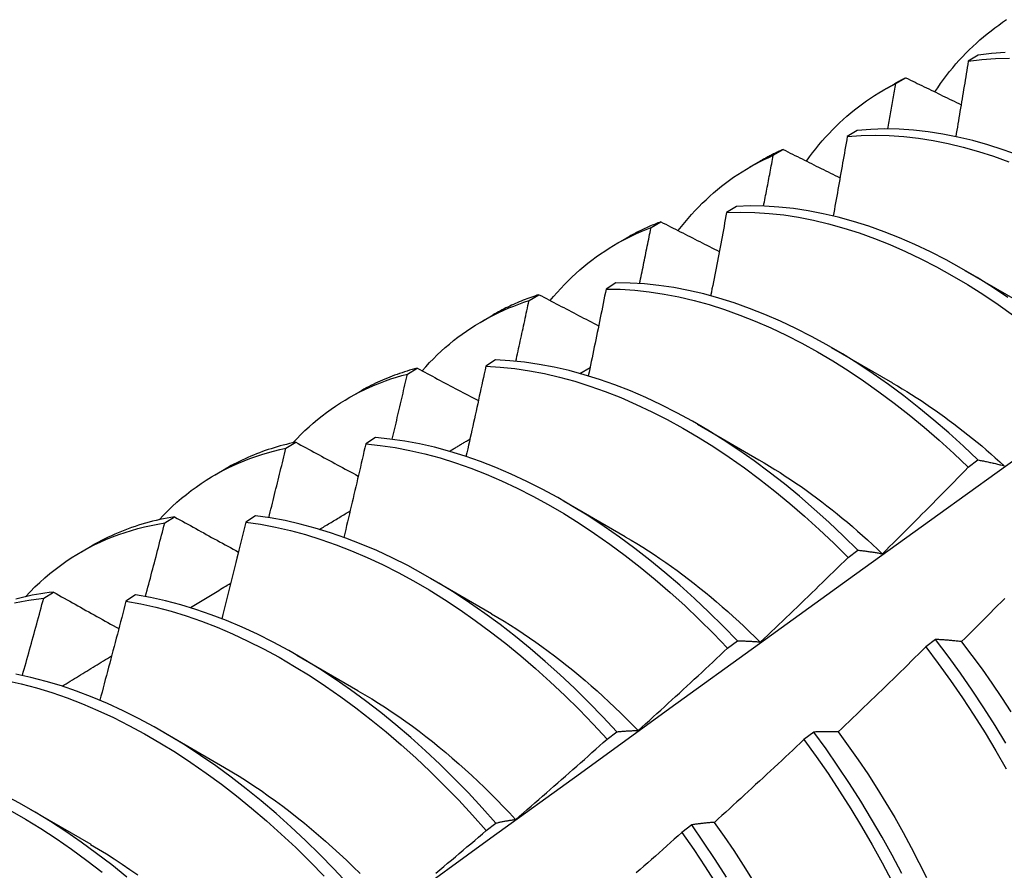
# Model space of a CAD drawing. Header units: inches. Extents: x 20 to 233, y 20 to 138.
# Tile 89 of 109: x 219.185 to 219.441, y 76.547 to 76.769. Entities that reach past the tile are written whole.
import ezdxf

# ---------------------------------------------------------------- set-up
doc = ezdxf.new("R2010")
doc.units = ezdxf.units.IN
doc.header["$MEASUREMENT"] = 0
doc.layers.add('Visible Edges(ANSI)', color=7, linetype='Continuous', lineweight=25)

msp = doc.modelspace()

# ---------------------------------------------------------------- linework, layer by layer
at = {"layer": 'Visible Edges(ANSI)'}
for p, q in [((219.43429, 76.75935), (219.43174, 76.75777)), ((219.4129, 76.75195), (219.41549, 76.75346)), ((219.40962, 76.7502), (219.41243, 76.75182)), ((219.4028, 76.73973), (219.40025, 76.73814)), ((219.38099, 76.73325), (219.38357, 76.73477)), ((219.37482, 76.73016), (219.37764, 76.73178)), ((219.37136, 76.71995), (219.36883, 76.71835)), ((219.34915, 76.7144), (219.35172, 76.71592)), ((219.34002, 76.71012), (219.34284, 76.71174)), ((219.43089, 76.70325), (219.44684, 76.69402)), ((219.33998, 76.70003), (219.33745, 76.69841)), ((219.31739, 76.69539), (219.31995, 76.69693)), ((219.30523, 76.69008), (219.30804, 76.6917)), ((219.39609, 76.68321), (219.41204, 76.67398)), ((219.30866, 76.67994), (219.30613, 76.67831)), ((219.2857, 76.67624), (219.28826, 76.67779)), ((219.33063, 76.6764), (219.33327, 76.67797)), ((219.27043, 76.67004), (219.27324, 76.67166)), ((219.36129, 76.66317), (219.37724, 76.65394)), ((219.25408, 76.65693), (219.25663, 76.6585)), ((219.27738, 76.65971), (219.27485, 76.65807)), ((219.43174, 76.65199), (219.43427, 76.65388)), ((219.23563, 76.65), (219.23844, 76.65162)), ((219.3265, 76.64313), (219.34245, 76.6339)), ((219.22252, 76.63747), (219.22507, 76.63905)), ((219.24615, 76.63932), (219.24362, 76.63766)), ((219.20083, 76.62996), (219.20364, 76.63158)), ((219.40044, 76.62846), (219.40298, 76.63037)), ((219.2917, 76.62309), (219.30765, 76.61387)), ((219.19103, 76.61786), (219.19357, 76.61945)), ((219.21495, 76.61878), (219.21243, 76.61711)), ((219.3691, 76.60485), (219.37163, 76.60676)), ((219.42324, 76.60711), (219.42068, 76.60516)), ((219.2569, 76.60306), (219.27285, 76.59383)), ((219.2221, 76.58302), (219.23805, 76.57379)), ((219.33769, 76.58114), (219.34023, 76.58306)), ((219.39152, 76.58299), (219.38896, 76.58104)), ((219.1873, 76.56298), (219.20325, 76.55375)), ((219.30623, 76.55734), (219.30878, 76.55926)), ((219.35973, 76.55881), (219.35715, 76.55685))]:
    msp.add_line(p, q, dxfattribs=at)
at = {"layer": 'Visible Edges(ANSI)', "flags": 128}
for points in [[(219.42305, 76.74977), (219.42378, 76.75086), (219.42454, 76.75194), (219.42531, 76.753), (219.42609, 76.75404), (219.42689, 76.75506), (219.42771, 76.75606), (219.42854, 76.75704), (219.42939, 76.758), (219.43025, 76.75894), (219.43113, 76.75986), (219.43202, 76.76076), (219.43293, 76.76164), (219.43385, 76.7625), (219.43478, 76.76333), (219.43573, 76.76415), (219.4367, 76.76494), (219.43767, 76.76571), (219.43867, 76.76646), (219.43967, 76.76719), (219.44069, 76.7679), (219.44172, 76.76859)], [(219.44139, 76.76006), (219.43781, 76.75979), (219.43429, 76.75935)], [(219.43174, 76.75777), (219.43161, 76.75695), (219.43148, 76.75614), (219.43134, 76.75532), (219.43121, 76.7545), (219.43108, 76.75368), (219.43094, 76.75287), (219.43081, 76.75205), (219.43067, 76.75123), (219.43054, 76.75041), (219.43041, 76.7496), (219.43027, 76.74878), (219.43014, 76.74796), (219.43, 76.74714), (219.42986, 76.74632), (219.42973, 76.7455), (219.42959, 76.74468), (219.42946, 76.74387), (219.42932, 76.74305), (219.42918, 76.74223), (219.42904, 76.74141), (219.42891, 76.74059), (219.42877, 76.73977), (219.42863, 76.73895), (219.42849, 76.73813)], [(219.43174, 76.75777), (219.43526, 76.7582), (219.43885, 76.75845), (219.4425, 76.75853)], [(219.41549, 76.75346), (219.41536, 76.75339), (219.41523, 76.75333), (219.4151, 76.75326), (219.41497, 76.7532), (219.41484, 76.75313), (219.41471, 76.75306), (219.41459, 76.753), (219.41446, 76.75293), (219.41433, 76.75286), (219.4142, 76.75279), (219.41408, 76.75273), (219.41395, 76.75266), (219.41382, 76.75259), (219.41369, 76.75252), (219.41357, 76.75245), (219.41344, 76.75238), (219.41331, 76.75231), (219.41319, 76.75224), (219.41306, 76.75217), (219.41294, 76.7521), (219.41281, 76.75203), (219.41268, 76.75196), (219.41256, 76.75189), (219.41243, 76.75182)], [(219.41549, 76.75346), (219.41608, 76.75316), (219.41668, 76.75287), (219.41728, 76.75258), (219.41788, 76.75229), (219.41847, 76.752), (219.41907, 76.7517), (219.41967, 76.75141), (219.42027, 76.75112), (219.42087, 76.75083), (219.42147, 76.75053), (219.42207, 76.75024), (219.42267, 76.74995), (219.42327, 76.74966), (219.42387, 76.74936), (219.42447, 76.74907), (219.42507, 76.74878), (219.42567, 76.74849), (219.42627, 76.7482), (219.42687, 76.7479), (219.42747, 76.74761), (219.42808, 76.74732), (219.42868, 76.74703), (219.42928, 76.74674), (219.42988, 76.74644)], [(219.38962, 76.73174), (219.39041, 76.73283), (219.39122, 76.7339), (219.39204, 76.73496), (219.39288, 76.73599), (219.39374, 76.737), (219.39461, 76.73799), (219.3955, 76.73895), (219.3964, 76.7399), (219.39732, 76.74082), (219.39826, 76.74173), (219.39921, 76.7426), (219.40017, 76.74346), (219.40116, 76.7443), (219.40215, 76.74511), (219.40316, 76.7459), (219.40419, 76.74666), (219.40523, 76.74741), (219.40629, 76.74813), (219.40735, 76.74882), (219.40844, 76.7495), (219.40953, 76.75015), (219.41064, 76.75077), (219.41177, 76.75137), (219.4129, 76.75195)], [(219.41079, 76.74011), (219.41088, 76.7406), (219.41097, 76.7411), (219.41106, 76.74159), (219.41114, 76.74208), (219.41123, 76.74258), (219.41132, 76.74307), (219.41141, 76.74356), (219.4115, 76.74406), (219.41159, 76.74455), (219.41168, 76.74505), (219.41177, 76.74554), (219.41185, 76.74603), (219.41194, 76.74653), (219.41203, 76.74702), (219.41212, 76.74751), (219.41221, 76.74801), (219.41229, 76.7485), (219.41238, 76.74899), (219.41247, 76.74949), (219.41256, 76.74998), (219.41264, 76.75047), (219.41273, 76.75097), (219.41282, 76.75146), (219.4129, 76.75195)], [(219.44486, 76.73327), (219.44086, 76.73471), (219.43688, 76.73598), (219.43292, 76.73709), (219.429, 76.73802), (219.42512, 76.73878), (219.42127, 76.73937), (219.41747, 76.73979), (219.41372, 76.74004), (219.41002, 76.74011), (219.40638, 76.74001), (219.4028, 76.73973)], [(219.40025, 76.73814), (219.4001, 76.73728), (219.39995, 76.73641), (219.3998, 76.73555), (219.39965, 76.73469), (219.3995, 76.73383), (219.39935, 76.73297), (219.3992, 76.73211), (219.39904, 76.73125), (219.39889, 76.73038), (219.39874, 76.72952), (219.39858, 76.72866), (219.39843, 76.7278), (219.39828, 76.72693), (219.39812, 76.72607), (219.39797, 76.72521), (219.39781, 76.72435), (219.39766, 76.72348), (219.3975, 76.72262), (219.39735, 76.72176), (219.39719, 76.72089), (219.39704, 76.72003), (219.39688, 76.71917), (219.39672, 76.7183), (219.39656, 76.71744)], [(219.40025, 76.73814), (219.40384, 76.7384), (219.40748, 76.73849), (219.41119, 76.7384), (219.41494, 76.73815), (219.41875, 76.73771), (219.4226, 76.73711), (219.42649, 76.73633), (219.43041, 76.73539), (219.43437, 76.73427), (219.43835, 76.73299), (219.44235, 76.73154)], [(219.38357, 76.73477), (219.38331, 76.73465), (219.38306, 76.73454), (219.38281, 76.73443), (219.38255, 76.73431), (219.3823, 76.7342), (219.38205, 76.73408), (219.3818, 76.73396), (219.38155, 76.73384), (219.3813, 76.73372), (219.38105, 76.7336), (219.3808, 76.73348), (219.38056, 76.73335), (219.38031, 76.73323), (219.38006, 76.7331), (219.37982, 76.73297), (219.37957, 76.73284), (219.37933, 76.73271), (219.37908, 76.73258), (219.37884, 76.73245), (219.3786, 76.73232), (219.37836, 76.73219), (219.37812, 76.73205), (219.37788, 76.73191), (219.37764, 76.73178)], [(219.38357, 76.73477), (219.38418, 76.73446), (219.38479, 76.73415), (219.38541, 76.73384), (219.38602, 76.73354), (219.38663, 76.73323), (219.38725, 76.73292), (219.38786, 76.73261), (219.38848, 76.73231), (219.38909, 76.732), (219.38971, 76.73169), (219.39033, 76.73138), (219.39094, 76.73108), (219.39156, 76.73077), (219.39218, 76.73046), (219.39279, 76.73016), (219.39341, 76.72985), (219.39403, 76.72954), (219.39465, 76.72923), (219.39526, 76.72893), (219.39588, 76.72862), (219.3965, 76.72831), (219.39712, 76.728), (219.39774, 76.7277), (219.39836, 76.72739)], [(219.35623, 76.71362), (219.35707, 76.71471), (219.35794, 76.71577), (219.35882, 76.71682), (219.35971, 76.71784), (219.36063, 76.71884), (219.36156, 76.71981), (219.3625, 76.72076), (219.36347, 76.72169), (219.36445, 76.7226), (219.36544, 76.72348), (219.36645, 76.72434), (219.36748, 76.72517), (219.36853, 76.72598), (219.36959, 76.72676), (219.37066, 76.72752), (219.37175, 76.72826), (219.37285, 76.72897), (219.37397, 76.72966), (219.37511, 76.73032), (219.37626, 76.73096), (219.37742, 76.73157), (219.3786, 76.73215), (219.37979, 76.73271), (219.38099, 76.73325)], [(219.37846, 76.72002), (219.37856, 76.72057), (219.37867, 76.72112), (219.37878, 76.72167), (219.37888, 76.72222), (219.37899, 76.72277), (219.3791, 76.72333), (219.3792, 76.72388), (219.37931, 76.72443), (219.37942, 76.72498), (219.37952, 76.72553), (219.37963, 76.72608), (219.37973, 76.72664), (219.37984, 76.72719), (219.37994, 76.72774), (219.38005, 76.72829), (219.38015, 76.72884), (219.38026, 76.72939), (219.38036, 76.72994), (219.38047, 76.73049), (219.38057, 76.73105), (219.38068, 76.7316), (219.38078, 76.73215), (219.38089, 76.7327), (219.38099, 76.73325)], [(219.44206, 76.69619), (219.43805, 76.69886), (219.43403, 76.70139), (219.42999, 76.70377), (219.42595, 76.70599), (219.42191, 76.70807), (219.41787, 76.70998), (219.41384, 76.71173), (219.40982, 76.71333), (219.40582, 76.71475), (219.40184, 76.71601), (219.39789, 76.71711), (219.39397, 76.71803), (219.39009, 76.71878), (219.38625, 76.71936), (219.38245, 76.71977), (219.3787, 76.72001), (219.375, 76.72007), (219.37136, 76.71995)], [(219.36883, 76.71835), (219.36866, 76.71745), (219.36849, 76.71654), (219.36832, 76.71564), (219.36815, 76.71474), (219.36798, 76.71384), (219.3678, 76.71293), (219.36763, 76.71203), (219.36746, 76.71113), (219.36729, 76.71022), (219.36712, 76.70932), (219.36694, 76.70841), (219.36677, 76.70751), (219.3666, 76.70661), (219.36643, 76.7057), (219.36625, 76.7048), (219.36608, 76.70389), (219.3659, 76.70299), (219.36573, 76.70208), (219.36555, 76.70118), (219.36538, 76.70027), (219.3652, 76.69937), (219.36502, 76.69846), (219.36485, 76.69756), (219.36467, 76.69665)], [(219.36883, 76.71835), (219.37247, 76.71845), (219.37617, 76.71838), (219.37992, 76.71813), (219.38372, 76.71771), (219.38757, 76.71711), (219.39146, 76.71635), (219.39538, 76.71541), (219.39933, 76.7143), (219.40331, 76.71303), (219.40732, 76.71159), (219.41133, 76.70999), (219.41537, 76.70822), (219.4194, 76.7063), (219.42345, 76.70421), (219.42749, 76.70197), (219.43152, 76.69958), (219.43554, 76.69705), (219.43955, 76.69436), (219.44354, 76.69154)], [(219.32287, 76.69541), (219.32377, 76.69649), (219.32469, 76.69755), (219.32563, 76.69858), (219.32658, 76.69959), (219.32755, 76.70058), (219.32854, 76.70154), (219.32955, 76.70247), (219.33058, 76.70338), (219.33162, 76.70427), (219.33268, 76.70513), (219.33375, 76.70596), (219.33484, 76.70677), (219.33595, 76.70755), (219.33708, 76.7083), (219.33822, 76.70903), (219.33937, 76.70974), (219.34054, 76.71041), (219.34173, 76.71106), (219.34293, 76.71169), (219.34415, 76.71228), (219.34538, 76.71285), (219.34662, 76.71339), (219.34788, 76.71391), (219.34915, 76.7144)], [(219.35172, 76.71592), (219.35134, 76.71578), (219.35095, 76.71563), (219.35057, 76.71548), (219.35019, 76.71533), (219.34981, 76.71517), (219.34943, 76.71501), (219.34905, 76.71485), (219.34868, 76.71469), (219.3483, 76.71452), (219.34793, 76.71435), (219.34756, 76.71418), (219.34718, 76.71401), (219.34681, 76.71383), (219.34645, 76.71365), (219.34608, 76.71347), (219.34571, 76.71329), (219.34535, 76.7131), (219.34499, 76.71292), (219.34462, 76.71273), (219.34426, 76.71253), (219.34391, 76.71234), (219.34355, 76.71214), (219.34319, 76.71194), (219.34284, 76.71174)], [(219.34618, 76.69984), (219.3463, 76.70045), (219.34643, 76.70106), (219.34655, 76.70166), (219.34668, 76.70227), (219.34681, 76.70288), (219.34693, 76.70348), (219.34706, 76.70409), (219.34718, 76.7047), (219.3473, 76.7053), (219.34743, 76.70591), (219.34755, 76.70652), (219.34768, 76.70712), (219.3478, 76.70773), (219.34792, 76.70834), (219.34805, 76.70894), (219.34817, 76.70955), (219.3483, 76.71015), (219.34842, 76.71076), (219.34854, 76.71137), (219.34866, 76.71197), (219.34879, 76.71258), (219.34891, 76.71318), (219.34903, 76.71379), (219.34915, 76.7144)], [(219.35172, 76.71592), (219.35235, 76.7156), (219.35298, 76.71528), (219.35361, 76.71496), (219.35424, 76.71464), (219.35487, 76.71431), (219.3555, 76.71399), (219.35613, 76.71367), (219.35676, 76.71335), (219.35739, 76.71302), (219.35803, 76.7127), (219.35866, 76.71238), (219.35929, 76.71206), (219.35992, 76.71173), (219.36056, 76.71141), (219.36119, 76.71109), (219.36182, 76.71077), (219.36246, 76.71044), (219.36309, 76.71012), (219.36372, 76.7098), (219.36436, 76.70948), (219.36499, 76.70915), (219.36563, 76.70883), (219.36627, 76.70851), (219.3669, 76.70819)], [(219.43427, 76.65388), (219.4305, 76.65746), (219.42668, 76.66093), (219.42281, 76.66427), (219.41891, 76.66748), (219.41497, 76.67056), (219.41101, 76.67351), (219.40702, 76.67631), (219.40301, 76.67898), (219.39899, 76.6815), (219.39495, 76.68387), (219.39091, 76.68608), (219.38687, 76.68814), (219.38283, 76.69005), (219.3788, 76.69179), (219.37479, 76.69338), (219.37079, 76.69479), (219.36681, 76.69604), (219.36286, 76.69713), (219.35894, 76.69804), (219.35506, 76.69878), (219.35122, 76.69935), (219.34742, 76.69975), (219.34368, 76.69998), (219.33998, 76.70003)], [(219.31995, 76.69693), (219.31943, 76.69677), (219.31891, 76.69659), (219.31839, 76.69642), (219.31788, 76.69623), (219.31737, 76.69605), (219.31685, 76.69586), (219.31634, 76.69566), (219.31584, 76.69547), (219.31533, 76.69526), (219.31483, 76.69506), (219.31433, 76.69484), (219.31383, 76.69463), (219.31334, 76.69441), (219.31284, 76.69418), (219.31235, 76.69395), (219.31186, 76.69372), (219.31138, 76.69348), (219.31089, 76.69324), (219.31041, 76.69299), (219.30993, 76.69274), (219.30945, 76.69249), (219.30898, 76.69223), (219.30851, 76.69197), (219.30804, 76.6917)], [(219.31995, 76.69693), (219.3206, 76.6966), (219.32124, 76.69626), (219.32189, 76.69592), (219.32253, 76.69558), (219.32318, 76.69525), (219.32383, 76.69491), (219.32447, 76.69457), (219.32512, 76.69424), (219.32577, 76.6939), (219.32641, 76.69356), (219.32706, 76.69322), (219.32771, 76.69289), (219.32836, 76.69255), (219.32901, 76.69221), (219.32965, 76.69187), (219.3303, 76.69154), (219.33095, 76.6912), (219.3316, 76.69086), (219.33225, 76.69052), (219.33291, 76.69019), (219.33356, 76.68985), (219.33421, 76.68951), (219.33486, 76.68917), (219.33551, 76.68883)], [(219.33745, 76.69841), (219.33726, 76.69747), (219.33707, 76.69653), (219.33688, 76.69558), (219.33669, 76.69464), (219.3365, 76.6937), (219.33631, 76.69276), (219.33612, 76.69181), (219.33593, 76.69087), (219.33574, 76.68993), (219.33554, 76.68898), (219.33535, 76.68804), (219.33516, 76.6871), (219.33496, 76.68615), (219.33477, 76.68521), (219.33457, 76.68427), (219.33438, 76.68332), (219.33418, 76.68238), (219.33399, 76.68143), (219.33379, 76.68049), (219.3336, 76.67955), (219.3334, 76.6786), (219.3332, 76.67766), (219.33301, 76.67671), (219.33281, 76.67577)], [(219.33745, 76.69841), (219.34115, 76.69835), (219.3449, 76.69811), (219.3487, 76.6977), (219.35254, 76.69711), (219.35643, 76.69636), (219.36035, 76.69543), (219.3643, 76.69434), (219.36828, 76.69307), (219.37228, 76.69164), (219.3763, 76.69005), (219.38033, 76.68829), (219.38437, 76.68637), (219.38841, 76.6843), (219.39245, 76.68207), (219.39648, 76.67969), (219.40051, 76.67716), (219.40451, 76.67449), (219.4085, 76.67167), (219.41246, 76.66871), (219.4164, 76.66562), (219.4203, 76.6624), (219.42416, 76.65905), (219.42797, 76.65558), (219.43174, 76.65199)], [(219.28954, 76.67711), (219.2905, 76.67818), (219.29147, 76.67923), (219.29247, 76.68025), (219.29349, 76.68125), (219.29452, 76.68222), (219.29557, 76.68316), (219.29664, 76.68408), (219.29773, 76.68497), (219.29883, 76.68583), (219.29996, 76.68666), (219.3011, 76.68747), (219.30226, 76.68825), (219.30343, 76.689), (219.30462, 76.68973), (219.30583, 76.69042), (219.30705, 76.69109), (219.30829, 76.69173), (219.30955, 76.69234), (219.31082, 76.69292), (219.3121, 76.69347), (219.3134, 76.69399), (219.31472, 76.69449), (219.31605, 76.69496), (219.31739, 76.69539)], [(219.31395, 76.67959), (219.31409, 76.68025), (219.31424, 76.68091), (219.31438, 76.68157), (219.31453, 76.68223), (219.31467, 76.68289), (219.31482, 76.68354), (219.31496, 76.6842), (219.31511, 76.68486), (219.31525, 76.68552), (219.3154, 76.68618), (219.31554, 76.68684), (219.31568, 76.6875), (219.31583, 76.68815), (219.31597, 76.68881), (219.31611, 76.68947), (219.31626, 76.69013), (219.3164, 76.69079), (219.31654, 76.69144), (219.31668, 76.6921), (219.31682, 76.69276), (219.31697, 76.69342), (219.31711, 76.69408), (219.31725, 76.69473), (219.31739, 76.69539)], [(219.30613, 76.67831), (219.30592, 76.67734), (219.30571, 76.67636), (219.3055, 76.67538), (219.30529, 76.6744), (219.30507, 76.67342), (219.30486, 76.67244), (219.30465, 76.67146), (219.30444, 76.67048), (219.30422, 76.6695), (219.30401, 76.66852), (219.3038, 76.66754), (219.30358, 76.66656), (219.30337, 76.66558), (219.30315, 76.6646), (219.30293, 76.66362), (219.30272, 76.66264), (219.3025, 76.66166), (219.30228, 76.66067), (219.30207, 76.65969), (219.30185, 76.65871), (219.30163, 76.65773), (219.30141, 76.65675), (219.30119, 76.65577), (219.30097, 76.65479)], [(219.30613, 76.67831), (219.30988, 76.67809), (219.31367, 76.67769), (219.31752, 76.67711), (219.3214, 76.67637), (219.32532, 76.67545), (219.32927, 76.67437), (219.33324, 76.67311), (219.33724, 76.67169), (219.34126, 76.67011), (219.34529, 76.66836), (219.34933, 76.66645), (219.35337, 76.66439), (219.35741, 76.66217), (219.36144, 76.6598), (219.36547, 76.65728), (219.36948, 76.65461), (219.37347, 76.6518), (219.37743, 76.64885), (219.38137, 76.64577), (219.38527, 76.64255), (219.38913, 76.63921), (219.39295, 76.63575), (219.39672, 76.63216), (219.40044, 76.62846)], [(219.40298, 76.63037), (219.39925, 76.63406), (219.39547, 76.63763), (219.39165, 76.64109), (219.38778, 76.64442), (219.38388, 76.64763), (219.37994, 76.6507), (219.37598, 76.65364), (219.37199, 76.65644), (219.36797, 76.65909), (219.36395, 76.6616), (219.35991, 76.66396), (219.35587, 76.66617), (219.35183, 76.66822), (219.34779, 76.67012), (219.34377, 76.67185), (219.33975, 76.67343), (219.33575, 76.67483), (219.33178, 76.67607), (219.32783, 76.67715), (219.32391, 76.67805), (219.32003, 76.67878), (219.31619, 76.67934), (219.3124, 76.67973), (219.30866, 76.67994)], [(219.25587, 76.65833), (219.2569, 76.65942), (219.25794, 76.66049), (219.25901, 76.66152), (219.2601, 76.66252), (219.26121, 76.6635), (219.26233, 76.66445), (219.26348, 76.66536), (219.26465, 76.66625), (219.26583, 76.6671), (219.26703, 76.66793), (219.26826, 76.66873), (219.2695, 76.66949), (219.27075, 76.67023), (219.27203, 76.67093), (219.27332, 76.6716), (219.27463, 76.67224), (219.27596, 76.67285), (219.27731, 76.67343), (219.27867, 76.67398), (219.28004, 76.67449), (219.28143, 76.67498), (219.28284, 76.67543), (219.28426, 76.67585), (219.2857, 76.67624)], [(219.28826, 76.67779), (219.28759, 76.67761), (219.28693, 76.67743), (219.28627, 76.67724), (219.28562, 76.67704), (219.28497, 76.67683), (219.28432, 76.67662), (219.28367, 76.6764), (219.28303, 76.67618), (219.28239, 76.67595), (219.28176, 76.67571), (219.28113, 76.67546), (219.2805, 76.67521), (219.27988, 76.67495), (219.27925, 76.67468), (219.27864, 76.67441), (219.27802, 76.67413), (219.27741, 76.67385), (219.2768, 76.67355), (219.2762, 76.67325), (219.2756, 76.67295), (219.27501, 76.67264), (219.27441, 76.67232), (219.27382, 76.67199), (219.27324, 76.67166)], [(219.28176, 76.65926), (219.28193, 76.65996), (219.2821, 76.66067), (219.28226, 76.66138), (219.28243, 76.66209), (219.2826, 76.6628), (219.28276, 76.6635), (219.28293, 76.66421), (219.28309, 76.66492), (219.28326, 76.66563), (219.28342, 76.66634), (219.28359, 76.66704), (219.28375, 76.66775), (219.28391, 76.66846), (219.28408, 76.66917), (219.28424, 76.66987), (219.2844, 76.67058), (219.28457, 76.67129), (219.28473, 76.67199), (219.28489, 76.6727), (219.28505, 76.67341), (219.28522, 76.67412), (219.28538, 76.67482), (219.28554, 76.67553), (219.2857, 76.67624)], [(219.28826, 76.67779), (219.28892, 76.67744), (219.28958, 76.67709), (219.29024, 76.67673), (219.2909, 76.67638), (219.29156, 76.67603), (219.29222, 76.67568), (219.29288, 76.67533), (219.29354, 76.67497), (219.29421, 76.67462), (219.29487, 76.67427), (219.29553, 76.67392), (219.2962, 76.67357), (219.29686, 76.67321), (219.29752, 76.67286), (219.29819, 76.67251), (219.29885, 76.67216), (219.29952, 76.6718), (219.30018, 76.67145), (219.30085, 76.6711), (219.30152, 76.67074), (219.30218, 76.67039), (219.30285, 76.67004), (219.30352, 76.66969), (219.30419, 76.66933)], [(219.41204, 76.67392), (219.41328, 76.67319), (219.41452, 76.67245), (219.41575, 76.67169), (219.41699, 76.67092), (219.41822, 76.67013), (219.41946, 76.66933), (219.42069, 76.66851), (219.42192, 76.66767), (219.42314, 76.66682), (219.42437, 76.66596), (219.42559, 76.66508), (219.42681, 76.66418), (219.42802, 76.66327), (219.42923, 76.66235), (219.43044, 76.66141), (219.43165, 76.66046), (219.43285, 76.65949), (219.43404, 76.65851), (219.43524, 76.65752), (219.43642, 76.65651), (219.43761, 76.65549), (219.43879, 76.65445), (219.43996, 76.65341), (219.44113, 76.65234)], [(219.25663, 76.6585), (219.25582, 76.65832), (219.25501, 76.65814), (219.25421, 76.65794), (219.25341, 76.65774), (219.25262, 76.65752), (219.25183, 76.6573), (219.25104, 76.65707), (219.25026, 76.65682), (219.24949, 76.65657), (219.24871, 76.65631), (219.24795, 76.65604), (219.24719, 76.65575), (219.24643, 76.65546), (219.24568, 76.65516), (219.24493, 76.65485), (219.24419, 76.65453), (219.24345, 76.6542), (219.24272, 76.65386), (219.24199, 76.65351), (219.24127, 76.65315), (219.24056, 76.65278), (219.23985, 76.6524), (219.23914, 76.65202), (219.23844, 76.65162)], [(219.25663, 76.6585), (219.2573, 76.65813), (219.25798, 76.65776), (219.25865, 76.6574), (219.25933, 76.65703), (219.26, 76.65666), (219.26068, 76.6563), (219.26136, 76.65593), (219.26203, 76.65556), (219.26271, 76.6552), (219.26339, 76.65483), (219.26407, 76.65446), (219.26475, 76.65409), (219.26543, 76.65373), (219.26611, 76.65336), (219.26679, 76.65299), (219.26747, 76.65262), (219.26815, 76.65226), (219.26883, 76.65189), (219.26951, 76.65152), (219.27019, 76.65115), (219.27087, 76.65079), (219.27156, 76.65042), (219.27224, 76.65005), (219.27292, 76.64968)], [(219.27485, 76.65807), (219.27462, 76.65705), (219.27439, 76.65604), (219.27416, 76.65502), (219.27392, 76.65401), (219.27369, 76.653), (219.27346, 76.65198), (219.27322, 76.65097), (219.27299, 76.64995), (219.27275, 76.64894), (219.27251, 76.64792), (219.27228, 76.64691), (219.27204, 76.64589), (219.2718, 76.64488), (219.27157, 76.64386), (219.27133, 76.64285), (219.27109, 76.64183), (219.27085, 76.64082), (219.27061, 76.6398), (219.27037, 76.63879), (219.27013, 76.63777), (219.26989, 76.63676), (219.26965, 76.63574), (219.26941, 76.63472), (219.26917, 76.63371)], [(219.27485, 76.65807), (219.27865, 76.65768), (219.28249, 76.65711), (219.28637, 76.65638), (219.29028, 76.65547), (219.29423, 76.6544), (219.29821, 76.65315), (219.30221, 76.65174), (219.30622, 76.65017), (219.31025, 76.64843), (219.31429, 76.64653), (219.31833, 76.64448), (219.32237, 76.64227), (219.32641, 76.6399), (219.33043, 76.63739), (219.33444, 76.63473), (219.33843, 76.63193), (219.3424, 76.62899), (219.34633, 76.62591), (219.35024, 76.62271), (219.3541, 76.61937), (219.35793, 76.61592), (219.3617, 76.61234), (219.36543, 76.60865), (219.3691, 76.60485)], [(219.37163, 76.60676), (219.36796, 76.61055), (219.36423, 76.61423), (219.36045, 76.6178), (219.35662, 76.62125), (219.35275, 76.62458), (219.34885, 76.62777), (219.34491, 76.63084), (219.34094, 76.63377), (219.33695, 76.63656), (219.33294, 76.63921), (219.32891, 76.64171), (219.32488, 76.64406), (219.32084, 76.64626), (219.31679, 76.6483), (219.31276, 76.65019), (219.30873, 76.65191), (219.30471, 76.65347), (219.30072, 76.65487), (219.29674, 76.6561), (219.2928, 76.65717), (219.28888, 76.65806), (219.28501, 76.65878), (219.28117, 76.65933), (219.27738, 76.65971)], [(219.29664, 76.65613), (219.29686, 76.65627), (219.29708, 76.6564), (219.29731, 76.65653), (219.29753, 76.65667), (219.29775, 76.6568), (219.29798, 76.65693), (219.2982, 76.65707), (219.29842, 76.6572), (219.29864, 76.65733), (219.29887, 76.65747), (219.29909, 76.6576), (219.29931, 76.65773), (219.29954, 76.65787), (219.29976, 76.658), (219.29998, 76.65814), (219.30021, 76.65827), (219.30043, 76.6584), (219.30065, 76.65854), (219.30088, 76.65867), (219.3011, 76.6588), (219.30132, 76.65894), (219.30154, 76.65907), (219.30177, 76.6592), (219.30199, 76.65934)], [(219.21394, 76.48732), (219.23737, 76.5044), (219.26077, 76.52143), (219.28413, 76.53843), (219.30747, 76.55539), (219.33079, 76.57232), (219.35408, 76.58919), (219.37735, 76.60603), (219.40059, 76.62282), (219.42381, 76.63956), (219.44702, 76.65626)], [(219.22107, 76.63829), (219.22219, 76.63948), (219.22334, 76.64064), (219.22451, 76.64176), (219.2257, 76.64284), (219.22692, 76.64389), (219.22816, 76.64491), (219.22942, 76.64589), (219.2307, 76.64683), (219.23201, 76.64774), (219.23334, 76.64861), (219.23469, 76.64945), (219.23607, 76.65025), (219.23746, 76.65101), (219.23888, 76.65174), (219.24031, 76.65243), (219.24177, 76.65308), (219.24324, 76.65369), (219.24473, 76.65427), (219.24625, 76.65481), (219.24778, 76.65531), (219.24933, 76.65577), (219.25089, 76.6562), (219.25248, 76.65658), (219.25408, 76.65693)], [(219.24963, 76.63884), (219.24981, 76.63959), (219.25, 76.64034), (219.25019, 76.6411), (219.25038, 76.64185), (219.25057, 76.64261), (219.25075, 76.64336), (219.25094, 76.64412), (219.25113, 76.64487), (219.25131, 76.64562), (219.2515, 76.64638), (219.25169, 76.64713), (219.25187, 76.64789), (219.25206, 76.64864), (219.25224, 76.64939), (219.25243, 76.65015), (219.25261, 76.6509), (219.2528, 76.65166), (219.25298, 76.65241), (219.25316, 76.65316), (219.25335, 76.65392), (219.25353, 76.65467), (219.25371, 76.65542), (219.2539, 76.65618), (219.25408, 76.65693)], [(219.37725, 76.6539), (219.37863, 76.6531), (219.38, 76.65228), (219.38137, 76.65143), (219.38274, 76.65057), (219.38411, 76.64969), (219.38548, 76.64879), (219.38684, 76.64787), (219.3882, 76.64693), (219.38956, 76.64597), (219.39091, 76.64499), (219.39226, 76.64399), (219.3936, 76.64298), (219.39495, 76.64194), (219.39628, 76.64089), (219.39762, 76.63982), (219.39894, 76.63873), (219.40027, 76.63763), (219.40158, 76.6365), (219.4029, 76.63536), (219.4042, 76.63421), (219.4055, 76.63303), (219.4068, 76.63185), (219.40808, 76.63064), (219.40937, 76.62942)], [(219.43427, 76.65388), (219.43455, 76.65383), (219.43483, 76.65378), (219.43511, 76.65372), (219.43539, 76.65367), (219.43567, 76.65361), (219.43595, 76.65355), (219.43623, 76.6535), (219.43652, 76.65344), (219.4368, 76.65338), (219.43708, 76.65332), (219.43737, 76.65325), (219.43765, 76.65319), (219.43794, 76.65313), (219.43823, 76.65306), (219.43851, 76.653), (219.4388, 76.65293), (219.43909, 76.65286), (219.43938, 76.65279), (219.43967, 76.65272), (219.43996, 76.65265), (219.44025, 76.65258), (219.44054, 76.65251), (219.44084, 76.65243), (219.44113, 76.65236)], [(219.40939, 76.62945), (219.41033, 76.63038), (219.41127, 76.63131), (219.41221, 76.63224), (219.41315, 76.63317), (219.41409, 76.6341), (219.41502, 76.63504), (219.41596, 76.63597), (219.41689, 76.63691), (219.41783, 76.63784), (219.41876, 76.63878), (219.41969, 76.63972), (219.42062, 76.64066), (219.42156, 76.6416), (219.42249, 76.64254), (219.42341, 76.64348), (219.42434, 76.64442), (219.42527, 76.64536), (219.4262, 76.64631), (219.42712, 76.64725), (219.42805, 76.6482), (219.42897, 76.64914), (219.4299, 76.65009), (219.43082, 76.65104), (219.43174, 76.65199)], [(219.26284, 76.6358), (219.26317, 76.636), (219.26351, 76.6362), (219.26384, 76.6364), (219.26417, 76.6366), (219.2645, 76.6368), (219.26483, 76.637), (219.26516, 76.6372), (219.2655, 76.6374), (219.26583, 76.6376), (219.26616, 76.6378), (219.26649, 76.638), (219.26682, 76.6382), (219.26715, 76.6384), (219.26748, 76.6386), (219.26782, 76.6388), (219.26815, 76.639), (219.26848, 76.6392), (219.26881, 76.6394), (219.26914, 76.6396), (219.26947, 76.6398), (219.26981, 76.64), (219.27014, 76.6402), (219.27047, 76.6404), (219.2708, 76.6406)], [(219.18627, 76.61825), (219.18749, 76.61954), (219.18873, 76.62079), (219.19, 76.62199), (219.1913, 76.62316), (219.19263, 76.62428), (219.19398, 76.62536), (219.19537, 76.6264), (219.19677, 76.6274), (219.19821, 76.62836), (219.19967, 76.62927), (219.20115, 76.63014), (219.20266, 76.63097), (219.20419, 76.63176), (219.20575, 76.6325), (219.20733, 76.6332), (219.20893, 76.63385), (219.21056, 76.63446), (219.21221, 76.63502), (219.21387, 76.63554), (219.21556, 76.63602), (219.21727, 76.63645), (219.219, 76.63683), (219.22075, 76.63718), (219.22252, 76.63747)], [(219.22507, 76.63905), (219.22411, 76.63889), (219.22315, 76.63872), (219.2222, 76.63853), (219.22125, 76.63833), (219.22031, 76.63812), (219.21937, 76.63789), (219.21844, 76.63766), (219.21752, 76.6374), (219.21661, 76.63714), (219.21569, 76.63686), (219.21479, 76.63657), (219.21389, 76.63626), (219.213, 76.63594), (219.21212, 76.63561), (219.21124, 76.63527), (219.21037, 76.63491), (219.2095, 76.63454), (219.20864, 76.63415), (219.20779, 76.63376), (219.20695, 76.63335), (219.20611, 76.63293), (219.20528, 76.63249), (219.20446, 76.63204), (219.20364, 76.63158)], [(219.21753, 76.61833), (219.21774, 76.61913), (219.21795, 76.61992), (219.21816, 76.62072), (219.21837, 76.62152), (219.21858, 76.62232), (219.21879, 76.62311), (219.219, 76.62391), (219.21921, 76.62471), (219.21942, 76.62551), (219.21963, 76.62631), (219.21984, 76.6271), (219.22005, 76.6279), (219.22026, 76.6287), (219.22046, 76.6295), (219.22067, 76.63029), (219.22088, 76.63109), (219.22108, 76.63189), (219.22129, 76.63269), (219.2215, 76.63348), (219.2217, 76.63428), (219.22191, 76.63508), (219.22211, 76.63588), (219.22232, 76.63667), (219.22252, 76.63747)], [(219.22507, 76.63905), (219.22576, 76.63867), (219.22645, 76.63829), (219.22714, 76.63791), (219.22783, 76.63752), (219.22852, 76.63714), (219.22921, 76.63676), (219.2299, 76.63638), (219.23059, 76.636), (219.23128, 76.63562), (219.23197, 76.63524), (219.23267, 76.63485), (219.23336, 76.63447), (219.23405, 76.63409), (219.23475, 76.63371), (219.23544, 76.63333), (219.23614, 76.63294), (219.23683, 76.63256), (219.23753, 76.63218), (219.23823, 76.6318), (219.23892, 76.63141), (219.23962, 76.63103), (219.24032, 76.63065), (219.24102, 76.63026), (219.24172, 76.62988)], [(219.24362, 76.63766), (219.24337, 76.63662), (219.24311, 76.63557), (219.24286, 76.63453), (219.2426, 76.63348), (219.24235, 76.63243), (219.24209, 76.63139), (219.24183, 76.63034), (219.24157, 76.62929), (219.24131, 76.62825), (219.24106, 76.6272), (219.2408, 76.62615), (219.24054, 76.6251), (219.24028, 76.62406), (219.24002, 76.62301), (219.23975, 76.62196), (219.23949, 76.62092), (219.23923, 76.61987), (219.23897, 76.61882), (219.2387, 76.61777), (219.23844, 76.61672), (219.23818, 76.61568), (219.23791, 76.61463), (219.23765, 76.61358), (219.23738, 76.61253)], [(219.24362, 76.63766), (219.24746, 76.63711), (219.25134, 76.63639), (219.25525, 76.63549), (219.2592, 76.63443), (219.26317, 76.63319), (219.26717, 76.63179), (219.27118, 76.63023), (219.27521, 76.6285), (219.27925, 76.62661), (219.28329, 76.62456), (219.28733, 76.62236), (219.29137, 76.62001), (219.29539, 76.6175), (219.29941, 76.61485), (219.3034, 76.61206), (219.30736, 76.60913), (219.3113, 76.60606), (219.31521, 76.60286), (219.31908, 76.59954), (219.3229, 76.59608), (219.32668, 76.59252), (219.33041, 76.58883), (219.33408, 76.58504), (219.33769, 76.58114)], [(219.34023, 76.58306), (219.33662, 76.58695), (219.33294, 76.59073), (219.32921, 76.59441), (219.32542, 76.59797), (219.3216, 76.60141), (219.31772, 76.60473), (219.31382, 76.60792), (219.30988, 76.61098), (219.30591, 76.6139), (219.30191, 76.61668), (219.2979, 76.61932), (219.29387, 76.62181), (219.28984, 76.62415), (219.2858, 76.62634), (219.28176, 76.62838), (219.27772, 76.63025), (219.27369, 76.63197), (219.26968, 76.63352), (219.26568, 76.63491), (219.26171, 76.63613), (219.25777, 76.63718), (219.25385, 76.63807), (219.24998, 76.63878), (219.24615, 76.63932)], [(219.34244, 76.63389), (219.34395, 76.633), (219.34546, 76.63209), (219.34697, 76.63115), (219.34847, 76.63019), (219.34997, 76.62921), (219.35147, 76.6282), (219.35297, 76.62717), (219.35446, 76.62611), (219.35595, 76.62504), (219.35743, 76.62394), (219.35891, 76.62282), (219.36039, 76.62168), (219.36186, 76.62051), (219.36332, 76.61933), (219.36478, 76.61812), (219.36623, 76.6169), (219.36768, 76.61565), (219.36912, 76.61439), (219.37055, 76.61311), (219.37197, 76.6118), (219.37339, 76.61048), (219.3748, 76.60914), (219.3762, 76.60778), (219.37759, 76.60641)], [(219.40298, 76.63037), (219.40323, 76.63034), (219.4035, 76.63031), (219.40376, 76.63029), (219.40402, 76.63026), (219.40428, 76.63023), (219.40454, 76.63019), (219.40481, 76.63016), (219.40507, 76.63013), (219.40534, 76.63009), (219.4056, 76.63006), (219.40587, 76.63002), (219.40614, 76.62998), (219.4064, 76.62994), (219.40667, 76.6299), (219.40694, 76.62986), (219.40721, 76.62982), (219.40748, 76.62978), (219.40775, 76.62973), (219.40802, 76.62969), (219.4083, 76.62964), (219.40857, 76.6296), (219.40884, 76.62955), (219.40912, 76.6295), (219.40939, 76.62945)], [(219.37761, 76.60646), (219.37857, 76.60736), (219.37953, 76.60827), (219.38049, 76.60918), (219.38145, 76.61009), (219.38241, 76.611), (219.38336, 76.61191), (219.38432, 76.61282), (219.38527, 76.61374), (219.38623, 76.61465), (219.38718, 76.61557), (219.38813, 76.61648), (219.38908, 76.6174), (219.39003, 76.61832), (219.39098, 76.61923), (219.39193, 76.62015), (219.39288, 76.62107), (219.39383, 76.62199), (219.39478, 76.62292), (219.39572, 76.62384), (219.39667, 76.62476), (219.39761, 76.62569), (219.39856, 76.62661), (219.3995, 76.62754), (219.40044, 76.62846)], [(219.22923, 76.6154), (219.22967, 76.61566), (219.23011, 76.61593), (219.23054, 76.61619), (219.23098, 76.61646), (219.23142, 76.61673), (219.23185, 76.61699), (219.23229, 76.61726), (219.23272, 76.61752), (219.23316, 76.61779), (219.2336, 76.61806), (219.23403, 76.61832), (219.23447, 76.61859), (219.23491, 76.61885), (219.23534, 76.61912), (219.23578, 76.61938), (219.23622, 76.61965), (219.23665, 76.61991), (219.23709, 76.62018), (219.23752, 76.62045), (219.23796, 76.62071), (219.2384, 76.62098), (219.23883, 76.62124), (219.23927, 76.62151), (219.23971, 76.62177)], [(219.19357, 76.61945), (219.19245, 76.61932), (219.19134, 76.61917), (219.19023, 76.619), (219.18913, 76.61882), (219.18804, 76.61862), (219.18696, 76.6184), (219.18588, 76.61817), (219.18481, 76.61791), (219.18375, 76.61764)], [(219.19357, 76.61945), (219.19427, 76.61905), (219.19497, 76.61866), (219.19568, 76.61826), (219.19638, 76.61787), (219.19709, 76.61747), (219.19779, 76.61708), (219.1985, 76.61668), (219.1992, 76.61628), (219.19991, 76.61589), (219.20062, 76.61549), (219.20132, 76.6151), (219.20203, 76.6147), (219.20274, 76.6143), (219.20345, 76.61391), (219.20416, 76.61351), (219.20487, 76.61311), (219.20558, 76.61271), (219.20629, 76.61232), (219.207, 76.61192), (219.20772, 76.61152), (219.20843, 76.61113), (219.20914, 76.61073), (219.20985, 76.61033), (219.21057, 76.60993)], [(219.1834, 76.61662), (219.18527, 76.61701), (219.18717, 76.61734), (219.18909, 76.61763), (219.19103, 76.61786)], [(219.18547, 76.59773), (219.18571, 76.59857), (219.18594, 76.59941), (219.18618, 76.60025), (219.18641, 76.60109), (219.18665, 76.60192), (219.18688, 76.60276), (219.18711, 76.6036), (219.18735, 76.60444), (219.18758, 76.60528), (219.18781, 76.60612), (219.18804, 76.60696), (219.18828, 76.6078), (219.18851, 76.60863), (219.18874, 76.60947), (219.18897, 76.61031), (219.1892, 76.61115), (219.18943, 76.61199), (219.18966, 76.61283), (219.18989, 76.61367), (219.19012, 76.6145), (219.19034, 76.61534), (219.19057, 76.61618), (219.1908, 76.61702), (219.19103, 76.61786)], [(219.21243, 76.61711), (219.21215, 76.61603), (219.21188, 76.61496), (219.2116, 76.61388), (219.21132, 76.6128), (219.21104, 76.61173), (219.21076, 76.61065), (219.21048, 76.60957), (219.21019, 76.6085), (219.20991, 76.60742), (219.20963, 76.60634), (219.20935, 76.60527), (219.20906, 76.60419), (219.20878, 76.60311), (219.20849, 76.60203), (219.20821, 76.60096), (219.20792, 76.59988), (219.20764, 76.5988), (219.20735, 76.59773), (219.20706, 76.59665), (219.20677, 76.59557), (219.20649, 76.59449), (219.2062, 76.59342), (219.20591, 76.59234), (219.20562, 76.59126)], [(219.21243, 76.61711), (219.21631, 76.6164), (219.22022, 76.61551), (219.22417, 76.61445), (219.22814, 76.61323), (219.23213, 76.61184), (219.23615, 76.61028), (219.24018, 76.60857), (219.24421, 76.60669), (219.24825, 76.60465), (219.2523, 76.60246), (219.25633, 76.60011), (219.26036, 76.59762), (219.26437, 76.59498), (219.26836, 76.59219), (219.27233, 76.58927), (219.27627, 76.58621), (219.28018, 76.58302), (219.28405, 76.5797), (219.28788, 76.57625), (219.29166, 76.57269), (219.29539, 76.56901), (219.29907, 76.56523), (219.30268, 76.56133), (219.30623, 76.55734)], [(219.30878, 76.55926), (219.30522, 76.56325), (219.3016, 76.56714), (219.29792, 76.57092), (219.29419, 76.57459), (219.2904, 76.57814), (219.28657, 76.58157), (219.2827, 76.58488), (219.27879, 76.58807), (219.27484, 76.59111), (219.27087, 76.59403), (219.26688, 76.5968), (219.26286, 76.59943), (219.25884, 76.60192), (219.2548, 76.60425), (219.25076, 76.60643), (219.24672, 76.60845), (219.24268, 76.61032), (219.23865, 76.61203), (219.23464, 76.61357), (219.23065, 76.61495), (219.22668, 76.61616), (219.22273, 76.6172), (219.21882, 76.61807), (219.21495, 76.61878)], [(219.44123, 76.61781), (219.4403, 76.61687), (219.43937, 76.61592), (219.43844, 76.61498), (219.43751, 76.61404), (219.43657, 76.6131), (219.43564, 76.61216), (219.4347, 76.61122), (219.43377, 76.61028), (219.43283, 76.60934), (219.43189, 76.60841), (219.43096, 76.60747), (219.43002, 76.60654)], [(219.30764, 76.61381), (219.30928, 76.61284), (219.31093, 76.61184), (219.31257, 76.61082), (219.31421, 76.60976), (219.31585, 76.60868), (219.31749, 76.60757), (219.31912, 76.60644), (219.32074, 76.60527), (219.32236, 76.60409), (219.32398, 76.60287), (219.32559, 76.60163), (219.32719, 76.60037), (219.32879, 76.59908), (219.33038, 76.59777), (219.33196, 76.59643), (219.33353, 76.59507), (219.3351, 76.59369), (219.33665, 76.59228), (219.3382, 76.59085), (219.33974, 76.5894), (219.34127, 76.58792), (219.34278, 76.58643), (219.34429, 76.58491), (219.34579, 76.58337)], [(219.37163, 76.60676), (219.37187, 76.60676), (219.37211, 76.60676), (219.37236, 76.60675), (219.3726, 76.60675), (219.37285, 76.60674), (219.37309, 76.60674), (219.37334, 76.60673), (219.37358, 76.60672), (219.37383, 76.60671), (219.37408, 76.6067), (219.37433, 76.60669), (219.37458, 76.60668), (219.37483, 76.60667), (219.37508, 76.60665), (219.37533, 76.60664), (219.37558, 76.60662), (219.37583, 76.60661), (219.37608, 76.60659), (219.37634, 76.60657), (219.37659, 76.60655), (219.37684, 76.60653), (219.3771, 76.6065), (219.37736, 76.60648), (219.37761, 76.60646)], [(219.43002, 76.60654), (219.42973, 76.60657), (219.42944, 76.6066), (219.42915, 76.60664), (219.42886, 76.60667), (219.42857, 76.6067), (219.42828, 76.60673), (219.428, 76.60676), (219.42771, 76.60679), (219.42743, 76.60681), (219.42714, 76.60684), (219.42686, 76.60686), (219.42658, 76.60689), (219.4263, 76.60691), (219.42602, 76.60693), (219.42573, 76.60696), (219.42546, 76.60698), (219.42518, 76.607), (219.4249, 76.60701), (219.42462, 76.60703), (219.42434, 76.60705), (219.42407, 76.60706), (219.42379, 76.60708), (219.42352, 76.60709), (219.42324, 76.60711)], [(219.44154, 76.58009), (219.43872, 76.58474), (219.4358, 76.58934), (219.4328, 76.59388), (219.4297, 76.59836), (219.42651, 76.60277), (219.42324, 76.60711)], [(219.42999, 76.6065), (219.4327, 76.60296), (219.43534, 76.59937), (219.43791, 76.59572), (219.44041, 76.59203), (219.44284, 76.58828)], [(219.34579, 76.58338), (219.34677, 76.58426), (219.34775, 76.58515), (219.34873, 76.58604), (219.3497, 76.58692), (219.35068, 76.58781), (219.35166, 76.5887), (219.35263, 76.58959), (219.35361, 76.59048), (219.35458, 76.59137), (219.35555, 76.59226), (219.35653, 76.59316), (219.3575, 76.59405), (219.35847, 76.59494), (219.35944, 76.59584), (219.36041, 76.59674), (219.36138, 76.59764), (219.36234, 76.59853), (219.36331, 76.59943), (219.36428, 76.60033), (219.36524, 76.60123), (219.36621, 76.60214), (219.36717, 76.60304), (219.36813, 76.60394), (219.3691, 76.60485)], [(219.42068, 76.60516), (219.41974, 76.60423), (219.4188, 76.6033), (219.41786, 76.60237), (219.41691, 76.60144), (219.41597, 76.60051), (219.41502, 76.59958), (219.41407, 76.59865), (219.41313, 76.59773), (219.41218, 76.5968), (219.41123, 76.59588), (219.41028, 76.59495), (219.40933, 76.59403), (219.40838, 76.59311), (219.40743, 76.59219), (219.40648, 76.59127), (219.40552, 76.59035), (219.40457, 76.58943), (219.40361, 76.58851), (219.40266, 76.5876), (219.4017, 76.58668), (219.40074, 76.58577), (219.39979, 76.58485), (219.39883, 76.58394), (219.39787, 76.58303)], [(219.42068, 76.60516), (219.42395, 76.60082), (219.42712, 76.5964), (219.43022, 76.59192), (219.43322, 76.58737), (219.43613, 76.58277), (219.43894, 76.57811), (219.44165, 76.57341)], [(219.1958, 76.59492), (219.19634, 76.59525), (219.19688, 76.59558), (219.19742, 76.59591), (219.19795, 76.59624), (219.19849, 76.59657), (219.19903, 76.5969), (219.19957, 76.59723), (219.2001, 76.59756), (219.20064, 76.59789), (219.20118, 76.59822), (219.20172, 76.59855), (219.20225, 76.59889), (219.20279, 76.59922), (219.20333, 76.59955), (219.20387, 76.59988), (219.2044, 76.60021), (219.20494, 76.60054), (219.20548, 76.60087), (219.20602, 76.6012), (219.20656, 76.60153), (219.20709, 76.60186), (219.20763, 76.60219), (219.20817, 76.60251), (219.20871, 76.60284)], [(219.18128, 76.5964), (219.18519, 76.59553), (219.18913, 76.59448), (219.1931, 76.59327), (219.1971, 76.59189), (219.20111, 76.59034), (219.20514, 76.58863), (219.20917, 76.58676), (219.21322, 76.58474), (219.21726, 76.58255), (219.22129, 76.58022), (219.22532, 76.57773), (219.22933, 76.5751), (219.23333, 76.57232), (219.2373, 76.56941), (219.24124, 76.56635), (219.24515, 76.56317), (219.24902, 76.55986), (219.25285, 76.55642), (219.25664, 76.55287), (219.26037, 76.5492), (219.26405, 76.54541)], [(219.27021, 76.54345), (219.26658, 76.54732), (219.2629, 76.5511), (219.25916, 76.55476), (219.25538, 76.55831), (219.25154, 76.56173), (219.24767, 76.56504), (219.24375, 76.56821), (219.23981, 76.57125), (219.23584, 76.57416), (219.23184, 76.57692), (219.22783, 76.57954), (219.2238, 76.58202), (219.21976, 76.58434), (219.21572, 76.58652), (219.21168, 76.58853), (219.20764, 76.59039), (219.20362, 76.59208), (219.1996, 76.59362), (219.19561, 76.59499), (219.19164, 76.59619), (219.1877, 76.59722), (219.18379, 76.59808)], [(219.27285, 76.59376), (219.27464, 76.59272), (219.27642, 76.59164), (219.2782, 76.59053), (219.27997, 76.58938), (219.28174, 76.58821), (219.28351, 76.587), (219.28527, 76.58576), (219.28703, 76.58449), (219.28877, 76.58318), (219.29052, 76.58185), (219.29225, 76.58049), (219.29398, 76.57909), (219.2957, 76.57767), (219.2974, 76.57621), (219.2991, 76.57473), (219.30079, 76.57322), (219.30247, 76.57168), (219.30414, 76.57012), (219.3058, 76.56853), (219.30744, 76.56691), (219.30907, 76.56527), (219.31069, 76.5636), (219.3123, 76.56191), (219.31389, 76.5602)], [(219.34023, 76.58306), (219.34046, 76.58308), (219.34068, 76.58311), (219.34091, 76.58313), (219.34113, 76.58315), (219.34136, 76.58317), (219.34159, 76.58319), (219.34182, 76.58321), (219.34205, 76.58323), (219.34228, 76.58325), (219.34251, 76.58326), (219.34274, 76.58328), (219.34297, 76.58329), (219.3432, 76.58331), (219.34343, 76.58332), (219.34366, 76.58333), (219.3439, 76.58334), (219.34413, 76.58335), (219.34437, 76.58336), (219.3446, 76.58336), (219.34484, 76.58337), (219.34508, 76.58337), (219.34531, 76.58338), (219.34555, 76.58338), (219.34579, 76.58338)], [(219.31392, 76.56022), (219.31492, 76.56109), (219.31592, 76.56195), (219.31692, 76.56281), (219.31791, 76.56367), (219.31891, 76.56454), (219.31991, 76.5654), (219.3209, 76.56627), (219.32189, 76.56714), (219.32289, 76.56801), (219.32388, 76.56887), (219.32487, 76.56974), (219.32586, 76.57062), (219.32685, 76.57149), (219.32784, 76.57236), (219.32883, 76.57323), (219.32982, 76.57411), (219.3308, 76.57498), (219.33179, 76.57586), (219.33278, 76.57674), (219.33376, 76.57762), (219.33475, 76.57849), (219.33573, 76.57937), (219.33671, 76.58026), (219.33769, 76.58114)], [(219.38896, 76.58104), (219.38799, 76.58013), (219.38703, 76.57922), (219.38607, 76.57831), (219.3851, 76.57741), (219.38414, 76.5765), (219.38317, 76.5756), (219.38221, 76.57469), (219.38124, 76.57379), (219.38027, 76.57289), (219.3793, 76.57199), (219.37833, 76.57109), (219.37736, 76.57019), (219.37639, 76.56929), (219.37542, 76.56839), (219.37445, 76.56749), (219.37347, 76.5666), (219.3725, 76.5657), (219.37152, 76.56481), (219.37055, 76.56391), (219.36957, 76.56302), (219.3686, 76.56213), (219.36762, 76.56124), (219.36664, 76.56035), (219.36566, 76.55946)], [(219.38896, 76.58104), (219.39214, 76.57663), (219.39524, 76.57215), (219.39824, 76.56761), (219.40116, 76.563), (219.40397, 76.55835), (219.40669, 76.55365), (219.4093, 76.54891), (219.41181, 76.54413)], [(219.39787, 76.58303), (219.3976, 76.58304), (219.39733, 76.58304), (219.39705, 76.58305), (219.39678, 76.58306), (219.39651, 76.58306), (219.39624, 76.58307), (219.39598, 76.58307), (219.39571, 76.58308), (219.39544, 76.58308), (219.39518, 76.58308), (219.39491, 76.58308), (219.39464, 76.58308), (219.39438, 76.58308), (219.39412, 76.58307), (219.39385, 76.58307), (219.39359, 76.58306), (219.39333, 76.58306), (219.39307, 76.58305), (219.39281, 76.58304), (219.39255, 76.58304), (219.39229, 76.58303), (219.39204, 76.58301), (219.39178, 76.583), (219.39152, 76.58299)], [(219.41444, 76.54611), (219.41192, 76.55089), (219.4093, 76.55563), (219.40658, 76.56032), (219.40375, 76.56497), (219.40083, 76.56957), (219.39782, 76.57411), (219.39471, 76.57859), (219.39152, 76.58299)], [(219.39786, 76.58302), (219.4005, 76.57943), (219.40306, 76.57578), (219.40556, 76.57208), (219.40798, 76.56833), (219.41032, 76.56454), (219.41259, 76.56071), (219.41478, 76.55685), (219.41689, 76.55295), (219.41891, 76.54904), (219.42085, 76.54511)], [(219.15016, 76.57555), (219.1541, 76.57451), (219.15807, 76.57331), (219.16206, 76.57193), (219.16607, 76.5704), (219.1701, 76.5687), (219.17414, 76.56684), (219.17818, 76.56482), (219.18222, 76.56265), (219.18626, 76.56032), (219.19028, 76.55784), (219.1943, 76.55522), (219.19829, 76.55245), (219.20226, 76.54954), (219.20621, 76.5465)], [(219.21264, 76.54519), (219.20872, 76.54836), (219.20478, 76.55139), (219.2008, 76.55429), (219.1968, 76.55704), (219.19279, 76.55966), (219.18876, 76.56212), (219.18472, 76.56444), (219.18068, 76.5666), (219.17664, 76.56861), (219.17261, 76.57045), (219.16858, 76.57214), (219.16457, 76.57366), (219.16058, 76.57502), (219.15661, 76.57621), (219.15267, 76.57724)], [(219.23805, 76.57377), (219.23997, 76.57264), (219.24189, 76.57147), (219.2438, 76.57027), (219.24571, 76.56902), (219.24761, 76.56774), (219.2495, 76.56641), (219.2514, 76.56506), (219.25328, 76.56366), (219.25516, 76.56223), (219.25703, 76.56076), (219.25889, 76.55926), (219.26074, 76.55773), (219.26258, 76.55616), (219.26441, 76.55456), (219.26623, 76.55293), (219.26803, 76.55127), (219.26983, 76.54958), (219.27161, 76.54786), (219.27338, 76.54611)], [(219.30878, 76.55926), (219.30899, 76.55932), (219.30919, 76.55937), (219.3094, 76.55942), (219.30961, 76.55947), (219.30982, 76.55951), (219.31003, 76.55956), (219.31024, 76.55961), (219.31046, 76.55965), (219.31067, 76.5597), (219.31088, 76.55974), (219.31109, 76.55978), (219.31131, 76.55982), (219.31152, 76.55986), (219.31174, 76.5599), (219.31195, 76.55994), (219.31217, 76.55997), (219.31239, 76.56001), (219.31261, 76.56004), (219.31282, 76.56007), (219.31304, 76.56011), (219.31326, 76.56014), (219.31348, 76.56017), (219.3137, 76.5602), (219.31392, 76.56022)], [(219.36566, 76.55946), (219.36541, 76.55944), (219.36515, 76.55943), (219.3649, 76.55941), (219.36464, 76.55939), (219.36439, 76.55937), (219.36414, 76.55935), (219.36389, 76.55933), (219.36364, 76.55931), (219.36339, 76.55928), (219.36314, 76.55926), (219.36289, 76.55923), (219.36264, 76.5592), (219.3624, 76.55918), (219.36215, 76.55915), (219.36191, 76.55912), (219.36166, 76.55909), (219.36142, 76.55906), (219.36117, 76.55902), (219.36093, 76.55899), (219.36069, 76.55896), (219.36045, 76.55892), (219.36021, 76.55889), (219.35997, 76.55885), (219.35973, 76.55881)], [(219.36878, 76.54521), (219.36586, 76.5498), (219.36284, 76.55434), (219.35973, 76.55881)], [(219.36562, 76.55944), (219.36819, 76.55579), (219.37069, 76.55209), (219.37312, 76.54834), (219.37547, 76.54455)], [(219.29316, 76.54625), (219.29417, 76.5471), (219.29518, 76.54795), (219.29619, 76.5488), (219.2972, 76.54965), (219.29821, 76.5505), (219.29921, 76.55135), (219.30022, 76.5522), (219.30122, 76.55306), (219.30223, 76.55391), (219.30323, 76.55477), (219.30423, 76.55562), (219.30523, 76.55648), (219.30623, 76.55734)], [(219.35715, 76.55685), (219.35617, 76.55597), (219.35519, 76.55508), (219.35421, 76.5542), (219.35322, 76.55332), (219.35224, 76.55243), (219.35125, 76.55155), (219.35027, 76.55067), (219.34928, 76.54979), (219.34829, 76.54891), (219.3473, 76.54803), (219.34631, 76.54716), (219.34532, 76.54628)], [(219.35715, 76.55685), (219.36026, 76.55238), (219.36327, 76.54784), (219.36619, 76.54324)], [(219.20324, 76.55372), (219.20529, 76.5525), (219.20735, 76.55124), (219.20939, 76.54993), (219.21144, 76.54859), (219.21348, 76.5472), (219.21551, 76.54576)]]:
    msp.add_lwpolyline(points, dxfattribs=at)

doc.saveas('drawing.dxf')
